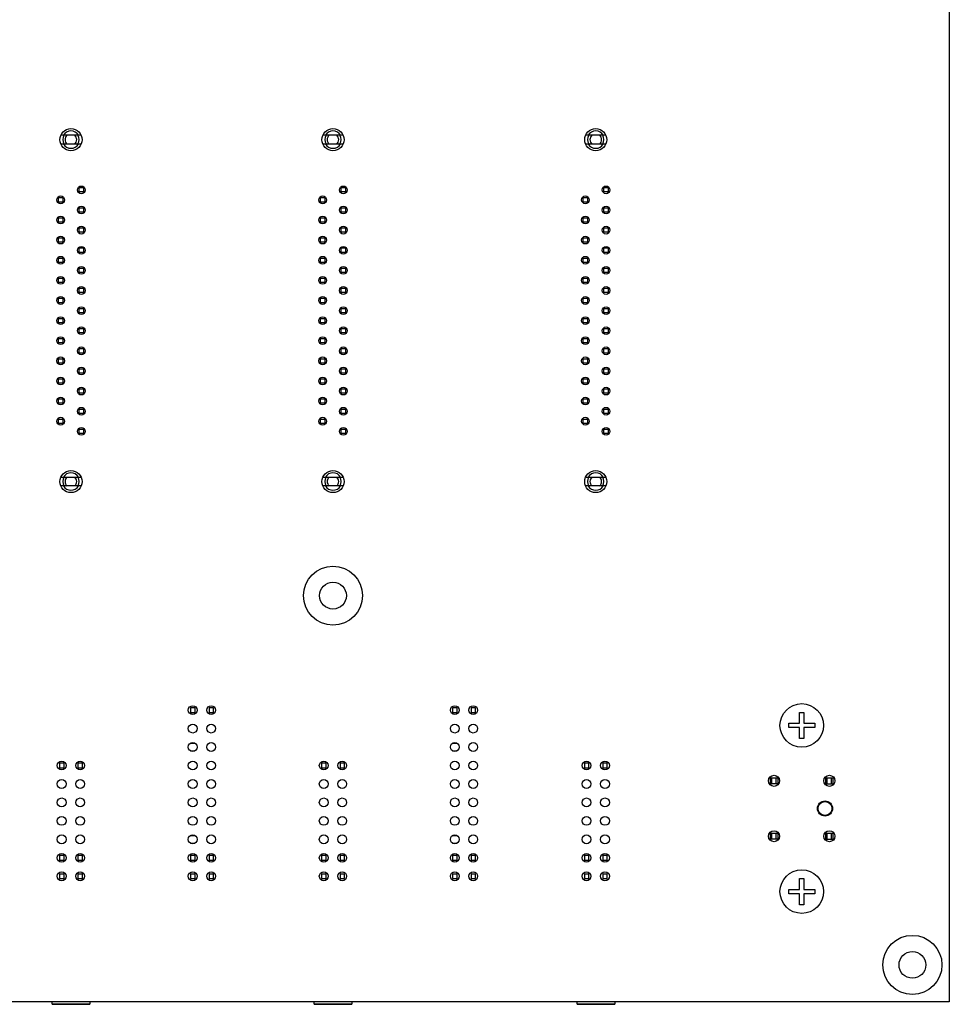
# Model space of a CAD drawing. Header units: inches. Extents: x 0 to 34, y 0 to 22.
# Tile 9 of 20: x 19 to 24, y 5.7 to 11. Entities that reach past the tile are written whole.
import ezdxf

# ---------------------------------------------------------------- set-up
doc = ezdxf.new("R2010")
doc.units = ezdxf.units.IN
doc.header["$LTSCALE"] = 1.87
doc.header["$MEASUREMENT"] = 0
doc.layers.get('0').update_dxf_attribs({"linetype": 'CONTINUOUS'})
doc.layers.add('02___PRT_ALL_AXES', color=7, linetype='CONTINUOUS')
doc.layers.add('03___PRT_ALL_CURVES', color=7, linetype='CONTINUOUS')

msp = doc.modelspace()

# ---------------------------------------------------------------- linework, layer by layer
at = {"color": 7, "linetype": 'CONTINUOUS'}
for p, q in [((24.0062, 16.6751), (24.0062, 5.6751)), ((19.3009, 10.369), (19.1914, 10.369)), ((20.7209, 10.369), (20.6114, 10.369)), ((22.1449, 10.369), (22.0354, 10.369)), ((19.191, 10.3218), (19.3014, 10.3218)), ((20.611, 10.3218), (20.7214, 10.3218)), ((22.035, 10.3218), (22.1454, 10.3218)), ((19.2903, 10.0856), (19.314, 10.0856)), ((19.2903, 10.0619), (19.2903, 10.0856)), ((19.314, 10.0856), (19.314, 10.0619)), ((20.7103, 10.0856), (20.734, 10.0856)), ((20.7103, 10.0619), (20.7103, 10.0856)), ((20.734, 10.0856), (20.734, 10.0619)), ((22.1343, 10.0856), (22.158, 10.0856)), ((22.1343, 10.0619), (22.1343, 10.0856)), ((22.158, 10.0856), (22.158, 10.0619)), ((19.1785, 10.031), (19.2022, 10.031)), ((19.1785, 10.0074), (19.1785, 10.031)), ((19.2022, 10.031), (19.2022, 10.0074)), ((19.314, 10.0619), (19.2903, 10.0619)), ((20.5985, 10.031), (20.6222, 10.031)), ((20.5985, 10.0074), (20.5985, 10.031)), ((20.6222, 10.031), (20.6222, 10.0074)), ((20.734, 10.0619), (20.7103, 10.0619)), ((22.0225, 10.031), (22.0462, 10.031)), ((22.0225, 10.0074), (22.0225, 10.031)), ((22.0462, 10.031), (22.0462, 10.0074)), ((22.158, 10.0619), (22.1343, 10.0619)), ((19.2022, 10.0074), (19.1785, 10.0074)), ((19.2903, 9.9765), (19.314, 9.9765)), ((19.2903, 9.9529), (19.2903, 9.9765)), ((19.314, 9.9765), (19.314, 9.9529)), ((20.6222, 10.0074), (20.5985, 10.0074)), ((20.7103, 9.9765), (20.734, 9.9765)), ((20.7103, 9.9529), (20.7103, 9.9765)), ((20.734, 9.9765), (20.734, 9.9529)), ((22.0462, 10.0074), (22.0225, 10.0074)), ((22.1343, 9.9765), (22.158, 9.9765)), ((22.1343, 9.9529), (22.1343, 9.9765)), ((22.158, 9.9765), (22.158, 9.9529)), ((19.1785, 9.922), (19.2022, 9.922)), ((19.1785, 9.8984), (19.1785, 9.922)), ((19.2022, 9.922), (19.2022, 9.8984)), ((19.314, 9.9529), (19.2903, 9.9529)), ((20.5985, 9.922), (20.6222, 9.922)), ((20.5985, 9.8984), (20.5985, 9.922)), ((20.6222, 9.922), (20.6222, 9.8984)), ((20.734, 9.9529), (20.7103, 9.9529)), ((22.0225, 9.922), (22.0462, 9.922)), ((22.0225, 9.8984), (22.0225, 9.922)), ((22.0462, 9.922), (22.0462, 9.8984)), ((22.158, 9.9529), (22.1343, 9.9529)), ((19.2022, 9.8984), (19.1785, 9.8984)), ((19.2903, 9.8675), (19.314, 9.8675)), ((19.2903, 9.8438), (19.2903, 9.8675)), ((19.314, 9.8675), (19.314, 9.8438)), ((20.6222, 9.8984), (20.5985, 9.8984)), ((20.7103, 9.8675), (20.734, 9.8675)), ((20.7103, 9.8438), (20.7103, 9.8675)), ((20.734, 9.8675), (20.734, 9.8438)), ((22.0462, 9.8984), (22.0225, 9.8984)), ((22.1343, 9.8675), (22.158, 9.8675)), ((22.1343, 9.8438), (22.1343, 9.8675)), ((22.158, 9.8675), (22.158, 9.8438)), ((19.314, 9.8438), (19.2903, 9.8438)), ((20.734, 9.8438), (20.7103, 9.8438)), ((22.158, 9.8438), (22.1343, 9.8438)), ((19.1785, 9.8129), (19.2022, 9.8129)), ((19.1785, 9.7893), (19.1785, 9.8129)), ((19.2022, 9.7893), (19.1785, 9.7893)), ((19.2022, 9.8129), (19.2022, 9.7893)), ((20.5985, 9.8129), (20.6222, 9.8129)), ((20.5985, 9.7893), (20.5985, 9.8129)), ((20.6222, 9.7893), (20.5985, 9.7893)), ((20.6222, 9.8129), (20.6222, 9.7893)), ((22.0225, 9.8129), (22.0462, 9.8129)), ((22.0225, 9.7893), (22.0225, 9.8129)), ((22.0462, 9.7893), (22.0225, 9.7893)), ((22.0462, 9.8129), (22.0462, 9.7893)), ((19.2903, 9.7584), (19.314, 9.7584)), ((19.2903, 9.7348), (19.2903, 9.7584)), ((19.314, 9.7348), (19.2903, 9.7348)), ((19.314, 9.7584), (19.314, 9.7348)), ((20.7103, 9.7584), (20.734, 9.7584)), ((20.7103, 9.7348), (20.7103, 9.7584)), ((20.734, 9.7348), (20.7103, 9.7348)), ((20.734, 9.7584), (20.734, 9.7348)), ((22.1343, 9.7584), (22.158, 9.7584)), ((22.1343, 9.7348), (22.1343, 9.7584)), ((22.158, 9.7348), (22.1343, 9.7348)), ((22.158, 9.7584), (22.158, 9.7348)), ((19.1785, 9.7039), (19.2022, 9.7039)), ((19.1785, 9.6802), (19.1785, 9.7039)), ((19.2022, 9.6802), (19.1785, 9.6802)), ((19.2022, 9.7039), (19.2022, 9.6802)), ((20.5985, 9.7039), (20.6222, 9.7039)), ((20.5985, 9.6802), (20.5985, 9.7039)), ((20.6222, 9.6802), (20.5985, 9.6802)), ((20.6222, 9.7039), (20.6222, 9.6802)), ((22.0225, 9.7039), (22.0462, 9.7039)), ((22.0225, 9.6802), (22.0225, 9.7039)), ((22.0462, 9.6802), (22.0225, 9.6802)), ((22.0462, 9.7039), (22.0462, 9.6802)), ((19.2903, 9.6493), (19.314, 9.6493)), ((19.2903, 9.6257), (19.2903, 9.6493)), ((19.314, 9.6257), (19.2903, 9.6257)), ((19.314, 9.6493), (19.314, 9.6257)), ((20.7103, 9.6493), (20.734, 9.6493)), ((20.7103, 9.6257), (20.7103, 9.6493)), ((20.734, 9.6257), (20.7103, 9.6257)), ((20.734, 9.6493), (20.734, 9.6257)), ((22.1343, 9.6493), (22.158, 9.6493)), ((22.1343, 9.6257), (22.1343, 9.6493)), ((22.158, 9.6257), (22.1343, 9.6257)), ((22.158, 9.6493), (22.158, 9.6257)), ((19.1785, 9.5948), (19.2022, 9.5948)), ((19.1785, 9.5712), (19.1785, 9.5948)), ((19.2022, 9.5712), (19.1785, 9.5712)), ((19.2022, 9.5948), (19.2022, 9.5712)), ((20.5985, 9.5948), (20.6222, 9.5948)), ((20.5985, 9.5712), (20.5985, 9.5948)), ((20.6222, 9.5712), (20.5985, 9.5712)), ((20.6222, 9.5948), (20.6222, 9.5712)), ((22.0225, 9.5948), (22.0462, 9.5948)), ((22.0225, 9.5712), (22.0225, 9.5948)), ((22.0462, 9.5712), (22.0225, 9.5712)), ((22.0462, 9.5948), (22.0462, 9.5712)), ((19.2903, 9.5403), (19.314, 9.5403)), ((19.2903, 9.5167), (19.2903, 9.5403)), ((19.314, 9.5167), (19.2903, 9.5167)), ((19.314, 9.5403), (19.314, 9.5167)), ((20.7103, 9.5403), (20.734, 9.5403)), ((20.7103, 9.5167), (20.7103, 9.5403)), ((20.734, 9.5167), (20.7103, 9.5167)), ((20.734, 9.5403), (20.734, 9.5167)), ((22.1343, 9.5403), (22.158, 9.5403)), ((22.1343, 9.5167), (22.1343, 9.5403)), ((22.158, 9.5167), (22.1343, 9.5167)), ((22.158, 9.5403), (22.158, 9.5167)), ((19.1785, 9.4858), (19.2022, 9.4858)), ((19.1785, 9.4621), (19.1785, 9.4858)), ((19.2022, 9.4621), (19.1785, 9.4621)), ((19.2022, 9.4858), (19.2022, 9.4621)), ((20.5985, 9.4858), (20.6222, 9.4858)), ((20.5985, 9.4621), (20.5985, 9.4858)), ((20.6222, 9.4621), (20.5985, 9.4621)), ((20.6222, 9.4858), (20.6222, 9.4621)), ((22.0225, 9.4858), (22.0462, 9.4858)), ((22.0225, 9.4621), (22.0225, 9.4858)), ((22.0462, 9.4621), (22.0225, 9.4621)), ((22.0462, 9.4858), (22.0462, 9.4621)), ((19.2903, 9.4312), (19.314, 9.4312)), ((19.2903, 9.4076), (19.2903, 9.4312)), ((19.314, 9.4076), (19.2903, 9.4076)), ((19.314, 9.4312), (19.314, 9.4076)), ((20.7103, 9.4312), (20.734, 9.4312)), ((20.7103, 9.4076), (20.7103, 9.4312)), ((20.734, 9.4076), (20.7103, 9.4076)), ((20.734, 9.4312), (20.734, 9.4076)), ((22.1343, 9.4312), (22.158, 9.4312)), ((22.1343, 9.4076), (22.1343, 9.4312)), ((22.158, 9.4076), (22.1343, 9.4076)), ((22.158, 9.4312), (22.158, 9.4076)), ((19.1785, 9.3767), (19.2022, 9.3767)), ((19.1785, 9.3531), (19.1785, 9.3767)), ((19.2022, 9.3531), (19.1785, 9.3531)), ((19.2022, 9.3767), (19.2022, 9.3531)), ((20.5985, 9.3767), (20.6222, 9.3767)), ((20.5985, 9.3531), (20.5985, 9.3767)), ((20.6222, 9.3531), (20.5985, 9.3531)), ((20.6222, 9.3767), (20.6222, 9.3531)), ((22.0225, 9.3767), (22.0462, 9.3767)), ((22.0225, 9.3531), (22.0225, 9.3767)), ((22.0462, 9.3531), (22.0225, 9.3531)), ((22.0462, 9.3767), (22.0462, 9.3531)), ((19.2903, 9.3222), (19.314, 9.3222)), ((19.2903, 9.2986), (19.2903, 9.3222)), ((19.314, 9.2986), (19.2903, 9.2986)), ((19.314, 9.3222), (19.314, 9.2986)), ((20.7103, 9.3222), (20.734, 9.3222)), ((20.7103, 9.2986), (20.7103, 9.3222)), ((20.734, 9.2986), (20.7103, 9.2986)), ((20.734, 9.3222), (20.734, 9.2986)), ((22.1343, 9.3222), (22.158, 9.3222)), ((22.1343, 9.2986), (22.1343, 9.3222)), ((22.158, 9.2986), (22.1343, 9.2986)), ((22.158, 9.3222), (22.158, 9.2986)), ((19.1785, 9.2676), (19.2022, 9.2676)), ((19.1785, 9.244), (19.1785, 9.2676)), ((19.2022, 9.244), (19.1785, 9.244)), ((19.2022, 9.2676), (19.2022, 9.244)), ((20.5985, 9.2676), (20.6222, 9.2676)), ((20.5985, 9.244), (20.5985, 9.2676)), ((20.6222, 9.244), (20.5985, 9.244)), ((20.6222, 9.2676), (20.6222, 9.244)), ((22.0225, 9.2676), (22.0462, 9.2676)), ((22.0225, 9.244), (22.0225, 9.2676)), ((22.0462, 9.244), (22.0225, 9.244)), ((22.0462, 9.2676), (22.0462, 9.244)), ((19.2903, 9.2131), (19.314, 9.2131)), ((19.2903, 9.1895), (19.2903, 9.2131)), ((19.314, 9.1895), (19.2903, 9.1895)), ((19.314, 9.2131), (19.314, 9.1895)), ((20.7103, 9.2131), (20.734, 9.2131)), ((20.7103, 9.1895), (20.7103, 9.2131)), ((20.734, 9.1895), (20.7103, 9.1895)), ((20.734, 9.2131), (20.734, 9.1895)), ((22.1343, 9.2131), (22.158, 9.2131)), ((22.1343, 9.1895), (22.1343, 9.2131)), ((22.158, 9.1895), (22.1343, 9.1895)), ((22.158, 9.2131), (22.158, 9.1895)), ((19.1785, 9.1586), (19.2022, 9.1586)), ((19.1785, 9.135), (19.1785, 9.1586)), ((19.2022, 9.135), (19.1785, 9.135)), ((19.2022, 9.1586), (19.2022, 9.135)), ((20.5985, 9.1586), (20.6222, 9.1586)), ((20.5985, 9.135), (20.5985, 9.1586)), ((20.6222, 9.135), (20.5985, 9.135)), ((20.6222, 9.1586), (20.6222, 9.135)), ((22.0225, 9.1586), (22.0462, 9.1586)), ((22.0225, 9.135), (22.0225, 9.1586)), ((22.0462, 9.135), (22.0225, 9.135)), ((22.0462, 9.1586), (22.0462, 9.135)), ((19.2903, 9.1041), (19.314, 9.1041)), ((19.2903, 9.0804), (19.2903, 9.1041)), ((19.314, 9.0804), (19.2903, 9.0804)), ((19.314, 9.1041), (19.314, 9.0804)), ((20.7103, 9.1041), (20.734, 9.1041)), ((20.7103, 9.0804), (20.7103, 9.1041)), ((20.734, 9.0804), (20.7103, 9.0804)), ((20.734, 9.1041), (20.734, 9.0804)), ((22.1343, 9.1041), (22.158, 9.1041)), ((22.1343, 9.0804), (22.1343, 9.1041)), ((22.158, 9.0804), (22.1343, 9.0804)), ((22.158, 9.1041), (22.158, 9.0804)), ((19.1785, 9.0495), (19.2022, 9.0495)), ((19.1785, 9.0259), (19.1785, 9.0495)), ((19.2022, 9.0259), (19.1785, 9.0259)), ((19.2022, 9.0495), (19.2022, 9.0259)), ((20.5985, 9.0495), (20.6222, 9.0495)), ((20.5985, 9.0259), (20.5985, 9.0495)), ((20.6222, 9.0259), (20.5985, 9.0259)), ((20.6222, 9.0495), (20.6222, 9.0259)), ((22.0225, 9.0495), (22.0462, 9.0495)), ((22.0225, 9.0259), (22.0225, 9.0495)), ((22.0462, 9.0259), (22.0225, 9.0259)), ((22.0462, 9.0495), (22.0462, 9.0259)), ((19.2903, 8.995), (19.314, 8.995)), ((19.2903, 8.9714), (19.2903, 8.995)), ((19.314, 8.9714), (19.2903, 8.9714)), ((19.314, 8.995), (19.314, 8.9714)), ((20.7103, 8.995), (20.734, 8.995)), ((20.7103, 8.9714), (20.7103, 8.995)), ((20.734, 8.9714), (20.7103, 8.9714)), ((20.734, 8.995), (20.734, 8.9714)), ((22.1343, 8.995), (22.158, 8.995)), ((22.1343, 8.9714), (22.1343, 8.995)), ((22.158, 8.9714), (22.1343, 8.9714)), ((22.158, 8.995), (22.158, 8.9714)), ((19.1785, 8.9405), (19.2022, 8.9405)), ((19.1785, 8.9169), (19.1785, 8.9405)), ((19.2022, 8.9169), (19.1785, 8.9169)), ((19.2022, 8.9405), (19.2022, 8.9169)), ((20.5985, 8.9405), (20.6222, 8.9405)), ((20.5985, 8.9169), (20.5985, 8.9405)), ((20.6222, 8.9169), (20.5985, 8.9169)), ((20.6222, 8.9405), (20.6222, 8.9169)), ((22.0225, 8.9405), (22.0462, 8.9405)), ((22.0225, 8.9169), (22.0225, 8.9405)), ((22.0462, 8.9169), (22.0225, 8.9169)), ((22.0462, 8.9405), (22.0462, 8.9169)), ((19.2903, 8.886), (19.314, 8.886)), ((19.2903, 8.8623), (19.2903, 8.886)), ((19.314, 8.8623), (19.2903, 8.8623)), ((19.314, 8.886), (19.314, 8.8623)), ((20.7103, 8.886), (20.734, 8.886)), ((20.7103, 8.8623), (20.7103, 8.886)), ((20.734, 8.8623), (20.7103, 8.8623)), ((20.734, 8.886), (20.734, 8.8623)), ((22.1343, 8.886), (22.158, 8.886)), ((22.1343, 8.8623), (22.1343, 8.886)), ((22.158, 8.8623), (22.1343, 8.8623)), ((22.158, 8.886), (22.158, 8.8623)), ((19.1785, 8.8314), (19.2022, 8.8314)), ((19.1785, 8.8078), (19.1785, 8.8314)), ((19.2022, 8.8078), (19.1785, 8.8078)), ((19.2022, 8.8314), (19.2022, 8.8078)), ((20.5985, 8.8314), (20.6222, 8.8314)), ((20.5985, 8.8078), (20.5985, 8.8314)), ((20.6222, 8.8078), (20.5985, 8.8078)), ((20.6222, 8.8314), (20.6222, 8.8078)), ((22.0225, 8.8314), (22.0462, 8.8314)), ((22.0225, 8.8078), (22.0225, 8.8314)), ((22.0462, 8.8078), (22.0225, 8.8078)), ((22.0462, 8.8314), (22.0462, 8.8078)), ((19.2903, 8.7769), (19.314, 8.7769)), ((19.2903, 8.7533), (19.2903, 8.7769)), ((19.314, 8.7533), (19.2903, 8.7533)), ((19.314, 8.7769), (19.314, 8.7533)), ((20.7103, 8.7769), (20.734, 8.7769)), ((20.7103, 8.7533), (20.7103, 8.7769)), ((20.734, 8.7533), (20.7103, 8.7533)), ((20.734, 8.7769), (20.734, 8.7533)), ((22.1343, 8.7769), (22.158, 8.7769)), ((22.1343, 8.7533), (22.1343, 8.7769)), ((22.158, 8.7533), (22.1343, 8.7533)), ((22.158, 8.7769), (22.158, 8.7533)), ((19.1914, 8.5171), (19.3009, 8.5171)), ((20.6114, 8.5171), (20.7209, 8.5171)), ((22.0354, 8.5171), (22.1449, 8.5171)), ((19.3014, 8.4698), (19.1909, 8.4698)), ((20.7214, 8.4698), (20.6109, 8.4698)), ((22.1454, 8.4698), (22.0349, 8.4698)), ((19.9189, 7.2668), (19.8944, 7.2668)), ((19.8944, 7.2668), (19.8944, 7.2423)), ((19.9189, 7.2423), (19.9189, 7.2668)), ((20.0189, 7.2668), (19.9944, 7.2668)), ((19.9944, 7.2668), (19.9944, 7.2423)), ((20.0189, 7.2423), (20.0189, 7.2668)), ((21.3389, 7.2668), (21.3144, 7.2668)), ((21.3144, 7.2668), (21.3144, 7.2423)), ((21.3389, 7.2423), (21.3389, 7.2668)), ((21.4389, 7.2668), (21.4144, 7.2668)), ((21.4144, 7.2668), (21.4144, 7.2423)), ((21.4389, 7.2423), (21.4389, 7.2668)), ((19.8944, 7.2423), (19.9189, 7.2423)), ((19.9944, 7.2423), (20.0189, 7.2423)), ((21.3144, 7.2423), (21.3389, 7.2423)), ((21.4144, 7.2423), (21.4389, 7.2423)), ((23.1947, 7.243), (23.2183, 7.243)), ((23.1947, 7.1839), (23.1947, 7.243)), ((23.2183, 7.243), (23.2183, 7.1839)), ((23.1357, 7.1839), (23.1947, 7.1839)), ((23.1357, 7.1603), (23.1357, 7.1839)), ((23.1947, 7.1603), (23.1357, 7.1603)), ((23.1947, 7.1012), (23.1947, 7.1603)), ((23.2183, 7.1839), (23.2774, 7.1839)), ((23.2774, 7.1603), (23.2183, 7.1603)), ((23.2183, 7.1603), (23.2183, 7.1012)), ((23.2774, 7.1839), (23.2774, 7.1603)), ((23.2183, 7.1012), (23.1947, 7.1012)), ((19.9194, 7.0746), (19.8929, 7.0746)), ((21.3394, 7.0746), (21.3129, 7.0746)), ((19.8939, 7.0346), (19.9184, 7.0346)), ((21.3139, 7.0346), (21.3384, 7.0346)), ((19.2089, 6.9673), (19.1844, 6.9673)), ((19.1844, 6.9673), (19.1844, 6.9428)), ((19.1844, 6.9428), (19.2089, 6.9428)), ((19.2089, 6.9428), (19.2089, 6.9673)), ((19.3089, 6.9673), (19.2844, 6.9673)), ((19.2844, 6.9673), (19.2844, 6.9428)), ((19.2844, 6.9428), (19.3089, 6.9428)), ((19.3089, 6.9428), (19.3089, 6.9673)), ((20.6289, 6.9673), (20.6044, 6.9673)), ((20.6044, 6.9673), (20.6044, 6.9428)), ((20.6044, 6.9428), (20.6289, 6.9428)), ((20.6289, 6.9428), (20.6289, 6.9673)), ((20.7289, 6.9673), (20.7044, 6.9673)), ((20.7044, 6.9673), (20.7044, 6.9428)), ((20.7044, 6.9428), (20.7289, 6.9428)), ((20.7289, 6.9428), (20.7289, 6.9673)), ((22.0529, 6.9673), (22.0284, 6.9673)), ((22.0284, 6.9673), (22.0284, 6.9428)), ((22.0284, 6.9428), (22.0529, 6.9428)), ((22.0529, 6.9428), (22.0529, 6.9673)), ((22.1529, 6.9673), (22.1284, 6.9673)), ((22.1284, 6.9673), (22.1284, 6.9428)), ((22.1284, 6.9428), (22.1529, 6.9428)), ((22.1529, 6.9428), (22.1529, 6.9673)), ((23.0368, 6.8878), (23.0762, 6.8878)), ((23.0368, 6.8563), (23.0368, 6.8878)), ((23.0447, 6.8563), (23.0447, 6.8878)), ((23.0683, 6.8563), (23.0683, 6.8878)), ((23.0762, 6.8878), (23.0762, 6.8563)), ((23.3368, 6.8878), (23.3762, 6.8878)), ((23.3368, 6.8563), (23.3368, 6.8878)), ((23.3447, 6.8563), (23.3447, 6.8878)), ((23.3683, 6.8563), (23.3683, 6.8878)), ((23.3762, 6.8563), (23.3762, 6.8878)), ((23.0762, 6.8563), (23.0368, 6.8563)), ((23.3368, 6.8563), (23.3762, 6.8563)), ((19.9194, 6.5746), (19.8929, 6.5746)), ((21.3394, 6.5746), (21.3129, 6.5746)), ((23.0368, 6.5878), (23.0762, 6.5878)), ((23.0368, 6.5563), (23.0368, 6.5878)), ((23.0447, 6.5563), (23.0447, 6.5878)), ((23.0683, 6.5563), (23.0683, 6.5878)), ((23.0762, 6.5878), (23.0762, 6.5563)), ((23.3368, 6.5878), (23.3762, 6.5878)), ((23.3368, 6.5563), (23.3368, 6.5878)), ((23.3447, 6.5563), (23.3447, 6.5878)), ((23.3683, 6.5563), (23.3683, 6.5878)), ((23.3762, 6.5563), (23.3762, 6.5878)), ((19.8939, 6.5346), (19.9184, 6.5346)), ((21.3139, 6.5346), (21.3384, 6.5346)), ((23.0762, 6.5563), (23.0368, 6.5563)), ((23.3368, 6.5563), (23.3762, 6.5563)), ((19.2089, 6.4673), (19.1844, 6.4673)), ((19.1844, 6.4673), (19.1844, 6.4428)), ((19.2089, 6.4428), (19.2089, 6.4673)), ((19.3089, 6.4673), (19.2844, 6.4673)), ((19.2844, 6.4673), (19.2844, 6.4428)), ((19.3089, 6.4428), (19.3089, 6.4673)), ((19.9189, 6.4668), (19.8944, 6.4668)), ((19.8944, 6.4668), (19.8944, 6.4423)), ((19.9189, 6.4423), (19.9189, 6.4668)), ((20.0189, 6.4668), (19.9944, 6.4668)), ((19.9944, 6.4668), (19.9944, 6.4423)), ((20.0189, 6.4423), (20.0189, 6.4668)), ((20.6289, 6.4673), (20.6044, 6.4673)), ((20.6044, 6.4673), (20.6044, 6.4428)), ((20.6289, 6.4428), (20.6289, 6.4673)), ((20.7289, 6.4673), (20.7044, 6.4673)), ((20.7044, 6.4673), (20.7044, 6.4428)), ((20.7289, 6.4428), (20.7289, 6.4673)), ((21.3389, 6.4668), (21.3144, 6.4668)), ((21.3144, 6.4668), (21.3144, 6.4423)), ((21.3389, 6.4423), (21.3389, 6.4668)), ((21.4389, 6.4668), (21.4144, 6.4668)), ((21.4144, 6.4668), (21.4144, 6.4423)), ((21.4389, 6.4423), (21.4389, 6.4668)), ((22.0529, 6.4673), (22.0284, 6.4673)), ((22.0284, 6.4673), (22.0284, 6.4428)), ((22.0529, 6.4428), (22.0529, 6.4673)), ((22.1529, 6.4673), (22.1284, 6.4673)), ((22.1284, 6.4673), (22.1284, 6.4428)), ((22.1529, 6.4428), (22.1529, 6.4673)), ((19.1844, 6.4428), (19.2089, 6.4428)), ((19.2844, 6.4428), (19.3089, 6.4428)), ((19.8944, 6.4423), (19.9189, 6.4423)), ((19.9944, 6.4423), (20.0189, 6.4423)), ((20.6044, 6.4428), (20.6289, 6.4428)), ((20.7044, 6.4428), (20.7289, 6.4428)), ((21.3144, 6.4423), (21.3389, 6.4423)), ((21.4144, 6.4423), (21.4389, 6.4423)), ((22.0284, 6.4428), (22.0529, 6.4428)), ((22.1284, 6.4428), (22.1529, 6.4428)), ((19.2089, 6.3673), (19.1844, 6.3673)), ((19.1844, 6.3673), (19.1844, 6.3428)), ((19.2089, 6.3428), (19.2089, 6.3673)), ((19.3089, 6.3673), (19.2844, 6.3673)), ((19.2844, 6.3673), (19.2844, 6.3428)), ((19.3089, 6.3428), (19.3089, 6.3673)), ((19.9189, 6.3668), (19.8944, 6.3668)), ((19.8944, 6.3668), (19.8944, 6.3423)), ((19.9189, 6.3423), (19.9189, 6.3668)), ((20.0189, 6.3668), (19.9944, 6.3668)), ((19.9944, 6.3668), (19.9944, 6.3423)), ((20.0189, 6.3423), (20.0189, 6.3668)), ((20.6289, 6.3673), (20.6044, 6.3673)), ((20.6044, 6.3673), (20.6044, 6.3428)), ((20.6289, 6.3428), (20.6289, 6.3673)), ((20.7289, 6.3673), (20.7044, 6.3673)), ((20.7044, 6.3673), (20.7044, 6.3428)), ((20.7289, 6.3428), (20.7289, 6.3673)), ((21.3389, 6.3668), (21.3144, 6.3668)), ((21.3144, 6.3668), (21.3144, 6.3423)), ((21.3389, 6.3423), (21.3389, 6.3668)), ((21.4389, 6.3668), (21.4144, 6.3668)), ((21.4144, 6.3668), (21.4144, 6.3423)), ((21.4389, 6.3423), (21.4389, 6.3668)), ((22.0529, 6.3673), (22.0284, 6.3673)), ((22.0284, 6.3673), (22.0284, 6.3428)), ((22.0529, 6.3428), (22.0529, 6.3673)), ((22.1529, 6.3673), (22.1284, 6.3673)), ((22.1284, 6.3673), (22.1284, 6.3428)), ((22.1529, 6.3428), (22.1529, 6.3673)), ((19.1844, 6.3428), (19.2089, 6.3428)), ((19.2844, 6.3428), (19.3089, 6.3428)), ((19.8944, 6.3423), (19.9189, 6.3423)), ((19.9944, 6.3423), (20.0189, 6.3423)), ((20.6044, 6.3428), (20.6289, 6.3428)), ((20.7044, 6.3428), (20.7289, 6.3428)), ((21.3144, 6.3423), (21.3389, 6.3423)), ((21.4144, 6.3423), (21.4389, 6.3423)), ((22.0284, 6.3428), (22.0529, 6.3428)), ((22.1284, 6.3428), (22.1529, 6.3428)), ((23.1947, 6.343), (23.2183, 6.343)), ((23.1947, 6.2839), (23.1947, 6.343)), ((23.2183, 6.343), (23.2183, 6.2839)), ((23.1357, 6.2839), (23.1947, 6.2839)), ((23.1357, 6.2603), (23.1357, 6.2839)), ((23.1947, 6.2603), (23.1357, 6.2603)), ((23.1947, 6.2012), (23.1947, 6.2603)), ((23.2183, 6.2839), (23.2774, 6.2839)), ((23.2774, 6.2603), (23.2183, 6.2603)), ((23.2183, 6.2603), (23.2183, 6.2012)), ((23.2774, 6.2839), (23.2774, 6.2603)), ((23.2183, 6.2012), (23.1947, 6.2012)), ((24.0062, 5.6751), (9.0062, 5.6751)), ((19.1447, 5.6615), (19.1447, 5.6751)), ((19.3487, 5.6627), (19.1447, 5.6627)), ((19.1447, 5.6615), (19.3487, 5.6615)), ((19.3487, 5.6751), (19.3487, 5.6615)), ((20.5647, 5.6615), (20.5647, 5.6751)), ((20.7687, 5.6627), (20.5647, 5.6627)), ((20.5647, 5.6615), (20.7687, 5.6615)), ((20.7687, 5.6751), (20.7687, 5.6615)), ((21.9887, 5.6615), (21.9887, 5.6751)), ((22.1927, 5.6627), (21.9887, 5.6627)), ((21.9887, 5.6615), (22.1927, 5.6615)), ((22.1927, 5.6751), (22.1927, 5.6615))]:
    msp.add_line(p, q, dxfattribs=at)
for centre, radius in [((23.2065, 7.1721), 0.1181), ((23.3325, 6.7221), 0.0374), ((23.2065, 6.2721), 0.1181)]:
    msp.add_circle(centre, radius, dxfattribs=at)
for centre, radius, start, end in [((19.2462, 10.3454), 0.0445, 147.9287, 212.0713), ((19.2462, 10.3454), 0.0472, 30, 150), ((19.2462, 10.3454), 0.0315, 130.7535, 229.2531), ((19.2462, 10.3454), 0.0315, 310.7535, 49.2531), ((19.2462, 10.3454), 0.0445, 327.9287, 32.0713), ((20.6662, 10.3454), 0.0445, 147.9287, 212.0713), ((20.6662, 10.3454), 0.0472, 30, 150), ((20.6662, 10.3454), 0.0315, 130.7535, 229.2531), ((20.6662, 10.3454), 0.0315, 310.7535, 49.2531), ((20.6662, 10.3454), 0.0445, 327.9287, 32.0713), ((22.0902, 10.3454), 0.0445, 147.9287, 212.0713), ((22.0902, 10.3454), 0.0472, 30, 150), ((22.0902, 10.3454), 0.0315, 130.7535, 229.2531), ((22.0902, 10.3454), 0.0315, 310.7535, 49.2531), ((22.0902, 10.3454), 0.0445, 327.9287, 32.0713), ((19.2462, 10.3454), 0.0472, 210, 330), ((20.6662, 10.3454), 0.0472, 210, 330), ((22.0902, 10.3454), 0.0472, 210, 330), ((19.2462, 8.4934), 0.0472, 30, 150), ((20.6662, 8.4934), 0.0472, 30, 150), ((22.0902, 8.4934), 0.0472, 30, 150), ((19.2462, 8.4934), 0.0445, 147.9287, 212.0713), ((19.2462, 8.4934), 0.0315, 130.7535, 229.2531), ((19.2462, 8.4934), 0.0315, 310.7535, 49.2531), ((19.2462, 8.4934), 0.0445, 327.9287, 32.0713), ((20.6662, 8.4934), 0.0445, 147.9287, 212.0713), ((20.6662, 8.4934), 0.0315, 130.7535, 229.2531), ((20.6662, 8.4934), 0.0315, 310.7535, 49.2531), ((20.6662, 8.4934), 0.0445, 327.9287, 32.0713), ((22.0902, 8.4934), 0.0445, 147.9287, 212.0713), ((22.0902, 8.4934), 0.0315, 130.7535, 229.2531), ((22.0902, 8.4934), 0.0315, 310.7535, 49.2531), ((22.0902, 8.4934), 0.0445, 327.9287, 32.0713), ((19.2462, 8.4934), 0.0472, 210, 330), ((20.6662, 8.4934), 0.0472, 210, 330), ((22.0902, 8.4934), 0.0472, 210, 330)]:
    msp.add_arc(centre, radius, start, end, dxfattribs=at)
at = {"layer": '02___PRT_ALL_AXES', "color": 7, "linetype": 'CONTINUOUS'}
for centre, radius in [((19.2462, 10.3451), 0.06), ((20.6662, 10.3451), 0.06), ((22.0902, 10.3451), 0.06), ((19.3022, 10.0731), 0.021), ((20.7222, 10.0731), 0.021), ((22.1462, 10.0731), 0.021), ((19.1902, 10.0191), 0.021), ((20.6102, 10.0191), 0.021), ((22.0342, 10.0191), 0.021), ((19.3022, 9.9641), 0.021), ((20.7222, 9.9641), 0.021), ((22.1462, 9.9641), 0.021), ((19.1902, 9.9101), 0.021), ((20.6102, 9.9101), 0.021), ((22.0342, 9.9101), 0.021), ((19.3022, 9.8551), 0.021), ((20.7222, 9.8551), 0.021), ((22.1462, 9.8551), 0.021), ((19.1902, 9.8011), 0.021), ((20.6102, 9.8011), 0.021), ((22.0342, 9.8011), 0.021), ((19.3022, 9.7461), 0.021), ((20.7222, 9.7461), 0.021), ((22.1462, 9.7461), 0.021), ((19.1902, 9.6921), 0.021), ((20.6102, 9.6921), 0.021), ((22.0342, 9.6921), 0.021), ((19.3022, 9.6371), 0.021), ((20.7222, 9.6371), 0.021), ((22.1462, 9.6371), 0.021), ((19.1902, 9.5831), 0.021), ((20.6102, 9.5831), 0.021), ((22.0342, 9.5831), 0.021), ((19.3022, 9.5281), 0.021), ((20.7222, 9.5281), 0.021), ((22.1462, 9.5281), 0.021), ((19.1902, 9.4741), 0.021), ((20.6102, 9.4741), 0.021), ((22.0342, 9.4741), 0.021), ((19.3022, 9.4191), 0.021), ((20.7222, 9.4191), 0.021), ((22.1462, 9.4191), 0.021), ((19.1902, 9.3651), 0.021), ((20.6102, 9.3651), 0.021), ((22.0342, 9.3651), 0.021), ((19.3022, 9.3101), 0.021), ((20.7222, 9.3101), 0.021), ((22.1462, 9.3101), 0.021), ((19.1902, 9.2561), 0.021), ((20.6102, 9.2561), 0.021), ((22.0342, 9.2561), 0.021), ((19.3022, 9.2011), 0.021), ((20.7222, 9.2011), 0.021), ((22.1462, 9.2011), 0.021), ((19.1902, 9.1471), 0.021), ((20.6102, 9.1471), 0.021), ((22.0342, 9.1471), 0.021), ((19.3022, 9.0921), 0.021), ((20.7222, 9.0921), 0.021), ((22.1462, 9.0921), 0.021), ((19.1902, 9.0381), 0.021), ((20.6102, 9.0381), 0.021), ((22.0342, 9.0381), 0.021), ((19.3022, 8.9831), 0.021), ((20.7222, 8.9831), 0.021), ((22.1462, 8.9831), 0.021), ((19.1902, 8.9291), 0.021), ((20.6102, 8.9291), 0.021), ((22.0342, 8.9291), 0.021), ((19.3022, 8.8741), 0.021), ((20.7222, 8.8741), 0.021), ((22.1462, 8.8741), 0.021), ((19.1902, 8.8201), 0.021), ((20.6102, 8.8201), 0.021), ((22.0342, 8.8201), 0.021), ((19.3022, 8.7651), 0.021), ((20.7222, 8.7651), 0.021), ((22.1462, 8.7651), 0.021), ((19.2462, 8.4931), 0.06), ((20.6662, 8.4931), 0.06), ((22.0902, 8.4931), 0.06), ((20.6662, 7.8751), 0.0725), ((19.9062, 7.2551), 0.024), ((20.0062, 7.2551), 0.024), ((21.3262, 7.2551), 0.024), ((21.4262, 7.2551), 0.024), ((19.9062, 7.1551), 0.024), ((20.0062, 7.1551), 0.024), ((21.3262, 7.1551), 0.024), ((21.4262, 7.1551), 0.024), ((19.9062, 7.0551), 0.024), ((20.0062, 7.0551), 0.024), ((21.3262, 7.0551), 0.024), ((21.4262, 7.0551), 0.024), ((19.1962, 6.9551), 0.024), ((19.2962, 6.9551), 0.024), ((19.9062, 6.9551), 0.024), ((20.0062, 6.9551), 0.024), ((20.6162, 6.9551), 0.024), ((20.7162, 6.9551), 0.024), ((21.3262, 6.9551), 0.024), ((21.4262, 6.9551), 0.024), ((22.0402, 6.9551), 0.024), ((22.1402, 6.9551), 0.024), ((23.0565, 6.8721), 0.03), ((23.3565, 6.8721), 0.03), ((19.1962, 6.8551), 0.024), ((19.2962, 6.8551), 0.024), ((19.9062, 6.8551), 0.024), ((20.0062, 6.8551), 0.024), ((20.6162, 6.8551), 0.024), ((20.7162, 6.8551), 0.024), ((21.3262, 6.8551), 0.024), ((21.4262, 6.8551), 0.024), ((22.0402, 6.8551), 0.024), ((22.1402, 6.8551), 0.024), ((19.1962, 6.7551), 0.024), ((19.2962, 6.7551), 0.024), ((19.9062, 6.7551), 0.024), ((20.0062, 6.7551), 0.024), ((20.6162, 6.7551), 0.024), ((20.7162, 6.7551), 0.024), ((21.3262, 6.7551), 0.024), ((21.4262, 6.7551), 0.024), ((22.0402, 6.7551), 0.024), ((22.1402, 6.7551), 0.024), ((23.3325, 6.7221), 0.041), ((19.1962, 6.6551), 0.024), ((19.2962, 6.6551), 0.024), ((19.9062, 6.6551), 0.024), ((20.0062, 6.6551), 0.024), ((20.6162, 6.6551), 0.024), ((20.7162, 6.6551), 0.024), ((21.3262, 6.6551), 0.024), ((21.4262, 6.6551), 0.024), ((22.0402, 6.6551), 0.024), ((22.1402, 6.6551), 0.024), ((19.1962, 6.5551), 0.024), ((19.2962, 6.5551), 0.024), ((19.9062, 6.5551), 0.024), ((20.0062, 6.5551), 0.024), ((20.6162, 6.5551), 0.024), ((20.7162, 6.5551), 0.024), ((21.3262, 6.5551), 0.024), ((21.4262, 6.5551), 0.024), ((22.0402, 6.5551), 0.024), ((22.1402, 6.5551), 0.024), ((23.0565, 6.5721), 0.03), ((23.3565, 6.5721), 0.03), ((19.1962, 6.4551), 0.024), ((19.2962, 6.4551), 0.024), ((19.9062, 6.4551), 0.024), ((20.0062, 6.4551), 0.024), ((20.6162, 6.4551), 0.024), ((20.7162, 6.4551), 0.024), ((21.3262, 6.4551), 0.024), ((21.4262, 6.4551), 0.024), ((22.0402, 6.4551), 0.024), ((22.1402, 6.4551), 0.024), ((19.1962, 6.3551), 0.024), ((19.2962, 6.3551), 0.024), ((19.9062, 6.3551), 0.024), ((20.0062, 6.3551), 0.024), ((20.6162, 6.3551), 0.024), ((20.7162, 6.3551), 0.024), ((21.3262, 6.3551), 0.024), ((21.4262, 6.3551), 0.024), ((22.0402, 6.3551), 0.024), ((22.1402, 6.3551), 0.024), ((23.8062, 5.8751), 0.0725)]:
    msp.add_circle(centre, radius, dxfattribs=at)
at = {"layer": '03___PRT_ALL_CURVES', "color": 4, "linetype": 'CONTINUOUS'}
for centre in [(20.6662, 7.8751), (23.8062, 5.8751)]:
    msp.add_circle(centre, 0.16, dxfattribs=at)

doc.saveas('drawing.dxf')
